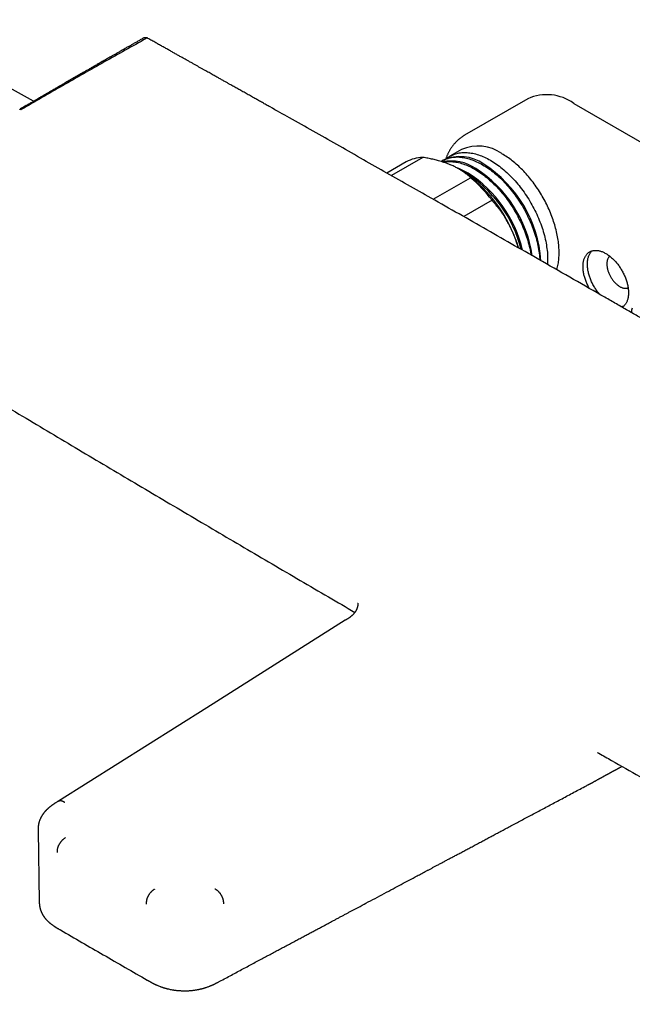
# Model space of a CAD drawing. Header units: millimetres. Extents: x 8 to 914, y 12 to 444.
# Tile 28 of 48: x 680 to 780, y 100 to 261. Entities that reach past the tile are written whole.
import ezdxf

# ---------------------------------------------------------------- set-up
doc = ezdxf.new("R2010")
doc.units = ezdxf.units.MM

msp = doc.modelspace()

# ---------------------------------------------------------------- linework, layer by layer
at = {"color": 7, "linetype": 'Continuous', "lineweight": 30}
for p, q in [((681.78, 247.41), (657.64, 260.75)), ((762.54, 247.82), (752.21, 241.86)), ((770.04, 247.08), (788.68, 236.32)), ((745.39, 238.25), (740.25, 235.28)), ((751.69, 239.51), (749.82, 238.43)), ((742.67, 237.5), (739.53, 235.69)), ((748.73, 237.79), (748.55, 237.69)), ((751.38, 236.3), (751.29, 236.35)), ((747.09, 231.4), (753.19, 234.92)), ((756.69, 231.23), (752.07, 228.56)), ((682.52, 128.23), (682.52, 128.24)), ((682.52, 128.23), (682.72, 116.59)), ((682.72, 116.59), (682.72, 116.58)), ((700.35, 103.78), (700.36, 103.77))]:
    msp.add_line(p, q, dxfattribs=at)
at = {"color": 7, "linetype": 'Continuous', "lineweight": 30, "flags": 128}
for points in [[(748.36, 237.58), (748.38, 237.59), (748.55, 237.69), (748.72, 237.79), (748.9, 237.87), (749.09, 237.95), (749.27, 238.03), (749.47, 238.09), (749.66, 238.15), (749.86, 238.19), (750.07, 238.23), (750.27, 238.27), (750.48, 238.29), (750.7, 238.3), (750.91, 238.31), (751.13, 238.31), (751.36, 238.3), (751.58, 238.28), (751.81, 238.25), (752.04, 238.22), (752.27, 238.18), (752.5, 238.12), (752.74, 238.07), (752.98, 238), (753.21, 237.92), (753.45, 237.84), (753.7, 237.75), (753.94, 237.65), (754.18, 237.54), (754.42, 237.43), (754.67, 237.3), (754.91, 237.17), (755.16, 237.04), (755.4, 236.89), (755.65, 236.74), (755.89, 236.58), (756.13, 236.41), (756.38, 236.24), (756.62, 236.06), (756.86, 235.87), (757.1, 235.68), (757.34, 235.48), (757.58, 235.27), (757.81, 235.06), (758.05, 234.84), (758.28, 234.62), (758.51, 234.39), (758.74, 234.15), (758.96, 233.91), (759.18, 233.66), (759.4, 233.41), (759.62, 233.15), (759.83, 232.89), (760.04, 232.63), (760.25, 232.36), (760.45, 232.08), (760.65, 231.8), (760.85, 231.52), (761.04, 231.23), (761.23, 230.94), (761.41, 230.65), (761.59, 230.36), (761.77, 230.06), (761.94, 229.76), (762.1, 229.45), (762.27, 229.15), (762.42, 228.84), (762.57, 228.53), (762.72, 228.22), (762.86, 227.91), (763, 227.59), (763.13, 227.28), (763.25, 226.97), (763.37, 226.65), (763.49, 226.33), (763.6, 226.02), (763.7, 225.7), (763.79, 225.39), (763.89, 225.07), (763.97, 224.76), (764.05, 224.44), (764.12, 224.13), (764.19, 223.82), (764.25, 223.51), (764.3, 223.21), (764.35, 222.9), (764.39, 222.6), (764.43, 222.3), (764.45, 222), (764.48, 221.71), (764.49, 221.47)], [(749.3, 238.07), (749.32, 238.09), (749.48, 238.21), (749.65, 238.32), (749.82, 238.43), (750, 238.52), (750.18, 238.61), (750.36, 238.69), (750.55, 238.76), (750.74, 238.83), (750.94, 238.88), (751.14, 238.93), (751.34, 238.97), (751.55, 239), (751.76, 239.02), (751.97, 239.04), (752.19, 239.04), (752.41, 239.04), (752.63, 239.03), (752.85, 239.01), (753.08, 238.99), (753.31, 238.95), (753.54, 238.91), (753.78, 238.86), (754.01, 238.8), (754.25, 238.73), (754.49, 238.66), (754.73, 238.57), (754.97, 238.48), (755.21, 238.38), (755.45, 238.28), (755.7, 238.16), (755.94, 238.04), (756.19, 237.91), (756.43, 237.77), (756.68, 237.63), (756.92, 237.47), (757.16, 237.31), (757.41, 237.15), (757.65, 236.97), (757.89, 236.79), (758.13, 236.61), (758.37, 236.41), (758.61, 236.21), (758.85, 236.01), (759.09, 235.79), (759.32, 235.57), (759.55, 235.35), (759.78, 235.12), (760.01, 234.88), (760.23, 234.64), (760.46, 234.4), (760.67, 234.14), (760.89, 233.89), (761.1, 233.63), (761.31, 233.36), (761.52, 233.09), (761.73, 232.82), (761.93, 232.54), (762.12, 232.25), (762.31, 231.97), (762.5, 231.68), (762.69, 231.39), (762.87, 231.09), (763.04, 230.79), (763.21, 230.49), (763.38, 230.19), (763.54, 229.88), (763.7, 229.58), (763.85, 229.27), (763.99, 228.96), (764.13, 228.64), (764.27, 228.33), (764.4, 228.01), (764.53, 227.7), (764.65, 227.38), (764.76, 227.07), (764.87, 226.75), (764.97, 226.44), (765.07, 226.12), (765.16, 225.81), (765.24, 225.49), (765.32, 225.18), (765.39, 224.87), (765.46, 224.56), (765.52, 224.25), (765.57, 223.94), (765.62, 223.64), (765.66, 223.33), (765.7, 223.03), (765.73, 222.74), (765.75, 222.44), (765.77, 222.15), (765.78, 221.86), (765.78, 221.58), (765.78, 221.3), (765.77, 221.02), (765.75, 220.75), (765.75, 220.75)], [(748.68, 237.48), (748.79, 237.5), (749, 237.53), (749.21, 237.55), (749.42, 237.57), (749.64, 237.57), (749.86, 237.57), (750.08, 237.56), (750.31, 237.54), (750.53, 237.52), (750.76, 237.48), (751, 237.44), (751.23, 237.39), (751.47, 237.33), (751.7, 237.26), (751.94, 237.19), (752.18, 237.1), (752.42, 237.01), (752.66, 236.91), (752.91, 236.81), (753.15, 236.69), (753.4, 236.57), (753.64, 236.44), (753.88, 236.3), (754.13, 236.16), (754.37, 236), (754.62, 235.84), (754.86, 235.68), (755.11, 235.5), (755.35, 235.32), (755.59, 235.14), (755.83, 234.94), (756.07, 234.74), (756.3, 234.54), (756.54, 234.32), (756.77, 234.11), (757.01, 233.88), (757.24, 233.65), (757.46, 233.41), (757.69, 233.17), (757.91, 232.93), (758.13, 232.67), (758.35, 232.42), (758.56, 232.16), (758.77, 231.89), (758.98, 231.62), (759.18, 231.35), (759.38, 231.07), (759.58, 230.79), (759.77, 230.5), (759.96, 230.21), (760.14, 229.92), (760.32, 229.62), (760.5, 229.32), (760.67, 229.02), (760.83, 228.72), (760.99, 228.41), (761.15, 228.11), (761.3, 227.8), (761.45, 227.49), (761.59, 227.17), (761.73, 226.86), (761.86, 226.55), (761.98, 226.23), (762.1, 225.91), (762.21, 225.6), (762.32, 225.28), (762.42, 224.97), (762.52, 224.65), (762.61, 224.34), (762.7, 224.02), (762.78, 223.71), (762.85, 223.4), (762.91, 223.09), (762.97, 222.78), (763.03, 222.47), (763.06, 222.29)], [(767.28, 219.87), (767.29, 219.91), (767.35, 220.12), (767.4, 220.33), (767.45, 220.55), (767.49, 220.77), (767.53, 220.99), (767.56, 221.22), (767.59, 221.45), (767.61, 221.69), (767.63, 221.92), (767.64, 222.17), (767.65, 222.41), (767.65, 222.66), (767.65, 222.91), (767.64, 223.17), (767.63, 223.42), (767.61, 223.68), (767.59, 223.94), (767.56, 224.21), (767.53, 224.47), (767.49, 224.74), (767.45, 225.01), (767.4, 225.28), (767.35, 225.55), (767.29, 225.83), (767.23, 226.1), (767.17, 226.38), (767.09, 226.65), (767.02, 226.93), (766.94, 227.21), (766.85, 227.49), (766.76, 227.77), (766.67, 228.05), (766.57, 228.32), (766.47, 228.6), (766.36, 228.88), (766.25, 229.16), (766.13, 229.44), (766.01, 229.72), (765.89, 229.99), (765.76, 230.27), (765.63, 230.54), (765.49, 230.81), (765.35, 231.08), (765.21, 231.35), (765.06, 231.62), (764.91, 231.89), (764.75, 232.15), (764.59, 232.41), (764.43, 232.67), (764.27, 232.93), (764.1, 233.18), (763.93, 233.43), (763.75, 233.68), (763.58, 233.93), (763.4, 234.17), (763.21, 234.41), (763.03, 234.64), (762.84, 234.88), (762.65, 235.1), (762.46, 235.33), (762.26, 235.55), (762.07, 235.77), (761.87, 235.98), (761.67, 236.19), (761.46, 236.39), (761.26, 236.59), (761.05, 236.79), (760.85, 236.98), (760.64, 237.16), (760.43, 237.34), (760.22, 237.52), (760, 237.69)], [(772.61, 216.82), (772.56, 216.89), (772.48, 217.04), (772.4, 217.2), (772.33, 217.35), (772.26, 217.51), (772.19, 217.66), (772.12, 217.82), (772.06, 217.97), (772, 218.13), (771.94, 218.29), (771.89, 218.44), (771.84, 218.6), (771.8, 218.76), (771.76, 218.91), (771.72, 219.07), (771.69, 219.22), (771.66, 219.37), (771.63, 219.53), (771.61, 219.68), (771.59, 219.83), (771.58, 219.97), (771.57, 220.12), (771.56, 220.26), (771.56, 220.4), (771.56, 220.54), (771.57, 220.68), (771.58, 220.81), (771.59, 220.94), (771.61, 221.07), (771.63, 221.2), (771.66, 221.32), (771.69, 221.44), (771.72, 221.56), (771.76, 221.67), (771.8, 221.78), (771.84, 221.88), (771.89, 221.98), (771.94, 222.08), (772, 222.17), (772.06, 222.26), (772.12, 222.34), (772.19, 222.42), (772.26, 222.5), (772.33, 222.57), (772.4, 222.64), (772.48, 222.7), (772.56, 222.75), (772.65, 222.81), (772.74, 222.85), (772.83, 222.9), (772.92, 222.93), (773.01, 222.97), (773.11, 222.99), (773.21, 223.02), (773.31, 223.03), (773.42, 223.04), (773.52, 223.05), (773.63, 223.05), (773.74, 223.05), (773.85, 223.04), (773.97, 223.03), (774.08, 223.01), (774.2, 222.98), (774.31, 222.96), (774.43, 222.92), (774.55, 222.88), (774.67, 222.84), (774.79, 222.79), (774.91, 222.74), (775.03, 222.68), (775.15, 222.61), (775.27, 222.55), (775.4, 222.47), (775.52, 222.4), (775.64, 222.32), (775.76, 222.23), (775.88, 222.14), (776, 222.05), (776.12, 221.95), (776.23, 221.85), (776.35, 221.74), (776.47, 221.63), (776.58, 221.52), (776.69, 221.4), (776.81, 221.28), (776.92, 221.16), (777.02, 221.03), (777.13, 220.9), (777.23, 220.77), (777.34, 220.63), (777.44, 220.5), (777.53, 220.36), (777.63, 220.21), (777.72, 220.07), (777.81, 219.92), (777.9, 219.78), (777.98, 219.63), (778.06, 219.48), (778.14, 219.32), (778.22, 219.17), (778.29, 219.02), (778.36, 218.86), (778.43, 218.7), (778.49, 218.55), (778.55, 218.39), (778.6, 218.23), (778.66, 218.08), (778.7, 217.92), (778.75, 217.76), (778.79, 217.61), (778.83, 217.45), (778.86, 217.3), (778.89, 217.15), (778.91, 216.99), (778.94, 216.84), (778.95, 216.69), (778.97, 216.55), (778.98, 216.4), (778.98, 216.26), (778.99, 216.12), (778.98, 215.98), (778.98, 215.84), (778.97, 215.71), (778.95, 215.58), (778.94, 215.45), (778.91, 215.32), (778.89, 215.2), (778.86, 215.08), (778.83, 214.96), (778.79, 214.85), (778.75, 214.74), (778.7, 214.64), (778.66, 214.54), (778.6, 214.44), (778.55, 214.35), (778.49, 214.26), (778.43, 214.18), (778.36, 214.1), (778.29, 214.02), (778.22, 213.95), (778.14, 213.88), (778.06, 213.82), (777.98, 213.77), (777.96, 213.75)], [(774.25, 215.87), (774.23, 215.9), (774.12, 216.03), (774.02, 216.16), (773.92, 216.29), (773.82, 216.43), (773.72, 216.57), (773.63, 216.71), (773.53, 216.86), (773.44, 217), (773.36, 217.15), (773.27, 217.3), (773.19, 217.45), (773.11, 217.61), (773.04, 217.76), (772.96, 217.91), (772.89, 218.07), (772.83, 218.22), (772.77, 218.38), (772.71, 218.54), (772.65, 218.69), (772.6, 218.85), (772.55, 219.01), (772.51, 219.16), (772.47, 219.32), (772.43, 219.47), (772.4, 219.63), (772.37, 219.78), (772.34, 219.93), (772.32, 220.08), (772.3, 220.23), (772.29, 220.38), (772.28, 220.53), (772.27, 220.67), (772.27, 220.81), (772.27, 220.95), (772.28, 221.09), (772.29, 221.22), (772.3, 221.35), (772.32, 221.48), (772.34, 221.61), (772.37, 221.73), (772.4, 221.85), (772.43, 221.96), (772.47, 222.08), (772.51, 222.18), (772.55, 222.29), (772.6, 222.39), (772.65, 222.49), (772.71, 222.58), (772.77, 222.67), (772.83, 222.75), (772.89, 222.83), (772.96, 222.91), (773.03, 222.97)], [(775.94, 222.09), (775.9, 222.06), (775.84, 222), (775.79, 221.95), (775.74, 221.88), (775.7, 221.82), (775.66, 221.75), (775.62, 221.67), (775.58, 221.59), (775.55, 221.51), (775.53, 221.42), (775.51, 221.33), (775.49, 221.24), (775.47, 221.14), (775.46, 221.04), (775.45, 220.94), (775.45, 220.84), (775.45, 220.73), (775.46, 220.62), (775.47, 220.51), (775.48, 220.4), (775.5, 220.28), (775.52, 220.17), (775.54, 220.05), (775.57, 219.94), (775.6, 219.82), (775.64, 219.7), (775.68, 219.58), (775.72, 219.46), (775.77, 219.34), (775.82, 219.23), (775.87, 219.11), (775.93, 218.99), (775.99, 218.88), (776.05, 218.76), (776.11, 218.65), (776.18, 218.54), (776.25, 218.43), (776.33, 218.32), (776.4, 218.22), (776.48, 218.12), (776.56, 218.02), (776.64, 217.92), (776.72, 217.83), (776.81, 217.74), (776.89, 217.66), (776.98, 217.57), (777.07, 217.5), (777.16, 217.42), (777.25, 217.35), (777.34, 217.28), (777.43, 217.22), (777.53, 217.16), (777.62, 217.11), (777.71, 217.06), (777.8, 217.02), (777.89, 216.98), (777.98, 216.95), (778.07, 216.92), (778.16, 216.89), (778.25, 216.87), (778.34, 216.86), (778.42, 216.85), (778.5, 216.85), (778.59, 216.85), (778.67, 216.86), (778.74, 216.87), (778.82, 216.89), (778.89, 216.91), (778.93, 216.92)], [(732.72, 162.58), (710.07, 148.3), (685.84, 133.02)]]:
    msp.add_lwpolyline(points, dxfattribs=at)
at = {"color": 7, "linetype": 'Continuous', "lineweight": 30}
for centre, radius, start, end in [((765.65, 240.94), 7.55, 54.4092, 114.2803), ((754.43, 233.44), 6.66, 54.4092, 114.2803), ((745.5, 232.5), 5.74, 91.1686, 119.5466), ((751.46, 231.73), 6.66, 54.4092, 114.2803), ((751.17, 226.59), 14.18, 51.4969, 59.8226), ((749.96, 230.26), 7.39, 56.2888, 100.8705), ((744.32, 219.96), 20.41, 3.9313, 57.3236), ((747.4, 226.44), 10.69, 59.7221, 70.0736), ((739.41, 217.37), 22.4, 24.4685, 57.6902), ((741.65, 218.35), 20.38, 13.7877, 58.9708), ((741.54, 218.29), 20.7, 13.3476, 57.0845), ((742.85, 219.06), 20.66, 8.6551, 57.1161), ((737.87, 216.91), 23.65, 37.261, 49.611), ((737.9, 216.1), 24.3, 17.5366, 25.7196), ((777.66, 215.89), 2.01, 272.0686, 286.4969), ((781.43, 212.75), 2, 155.1015, 175.7315)]:
    msp.add_arc(centre, radius, start, end, dxfattribs=at)
for points, knots in [([(699.83, 257.8), (699.66, 257.7), (699.33, 257.51), (698.84, 257.23), (698.36, 256.96), (697.9, 256.69), (697.44, 256.43), (696.97, 256.17), (696.49, 255.89), (695.99, 255.61), (695.51, 255.33), (695.07, 255.08), (694.65, 254.84), (694.26, 254.62), (693.89, 254.4), (693.52, 254.19), (693.17, 253.99), (692.83, 253.8), (692.51, 253.61), (692.2, 253.43), (691.9, 253.26), (691.61, 253.1), (691.33, 252.94), (691.07, 252.79), (690.82, 252.64), (690.58, 252.5), (690.34, 252.37), (689.93, 252.13), (689.34, 251.79), (688.57, 251.35), (687.8, 250.9), (687.03, 250.46), (686.42, 250.1), (685.97, 249.85), (685.71, 249.69), (685.45, 249.54), (685.2, 249.4), (684.96, 249.26), (684.74, 249.13), (684.51, 249), (684.29, 248.87), (684.07, 248.74), (683.87, 248.62), (683.71, 248.53), (683.59, 248.46), (683.51, 248.42), (683.44, 248.37), (683.36, 248.33), (683.27, 248.28), (683.17, 248.22), (683.05, 248.15), (682.93, 248.08), (682.79, 248), (682.64, 247.91), (682.47, 247.81), (682.3, 247.71), (682.11, 247.6), (681.91, 247.49), (681.7, 247.36), (681.47, 247.23), (681.23, 247.09), (680.98, 246.94), (680.71, 246.79), (680.43, 246.62), (680.14, 246.45), (679.83, 246.28), (679.62, 246.15), (679.52, 246.09)], [0, 0, 0, 0, 0.024616, 0.048681, 0.072194, 0.095155, 0.117564, 0.139422, 0.164474, 0.188758, 0.212276, 0.235028, 0.254693, 0.273747, 0.292189, 0.310019, 0.327238, 0.343846, 0.359841, 0.375225, 0.389997, 0.404157, 0.417706, 0.430642, 0.442967, 0.454718, 0.46639, 0.478137, 0.515544, 0.553689, 0.591166, 0.62933, 0.668179, 0.681416, 0.694649, 0.707434, 0.719705, 0.73146, 0.742701, 0.753427, 0.764765, 0.775464, 0.785525, 0.794947, 0.79897, 0.802863, 0.806628, 0.810392, 0.814722, 0.819689, 0.825291, 0.831516, 0.838374, 0.845866, 0.853991, 0.862749, 0.871967, 0.881797, 0.892238, 0.903289, 0.915196, 0.92774, 0.940919, 0.954735, 0.969187, 0.984275, 1, 1, 1, 1]), ([(700.2, 257.68), (699.06, 257.04), (696.76, 255.76), (693.34, 253.84), (689.93, 251.91), (686.53, 249.97), (683.15, 248.02), (680.9, 246.72), (679.78, 246.07)], [0, 0, 0, 0, 0.166633, 0.333283, 0.499947, 0.666623, 0.833309, 1, 1, 1, 1]), ([(700.46, 257.7), (700.44, 257.72), (700.4, 257.73), (700.35, 257.76), (700.31, 257.77), (700.28, 257.78), (700.24, 257.79), (700.18, 257.8), (700.1, 257.81), (700.02, 257.81), (699.96, 257.81), (699.91, 257.8), (699.87, 257.79), (699.83, 257.78), (699.77, 257.76), (699.73, 257.73), (699.71, 257.72)], [0, 0, 0, 0, 0.085196, 0.154243, 0.207028, 0.244956, 0.281224, 0.377757, 0.478243, 0.581469, 0.683138, 0.721457, 0.767976, 0.830082, 0.907562, 1, 1, 1, 1]), ([(700.2, 257.68), (700.17, 257.69), (700.11, 257.73), (700.02, 257.76), (699.93, 257.77), (699.85, 257.77), (699.78, 257.76), (699.73, 257.73), (699.71, 257.72)], [0, 0, 0, 0, 0.171613, 0.340047, 0.506416, 0.671522, 0.835923, 1, 1, 1, 1]), ([(791.63, 205.87), (791.45, 205.98), (791.08, 206.19), (790.53, 206.51), (790, 206.82), (789.48, 207.12), (788.97, 207.41), (788.48, 207.69), (788.01, 207.96), (787.55, 208.23), (787.1, 208.49), (786.65, 208.74), (786.22, 208.99), (785.8, 209.23), (785.4, 209.47), (785.01, 209.69), (784.63, 209.91), (784.26, 210.12), (783.91, 210.33), (783.56, 210.52), (783.24, 210.71), (782.92, 210.89), (782.62, 211.07), (782.33, 211.23), (782.06, 211.39), (781.81, 211.53), (781.58, 211.66), (781.36, 211.79), (781.14, 211.92), (780.92, 212.05), (780.47, 212.31), (779.78, 212.7), (778.87, 213.22), (777.94, 213.76), (777.01, 214.29), (776.06, 214.84), (773.74, 216.17), (770.03, 218.3), (763.6, 221.98), (755.85, 226.41), (747.22, 231.32), (739.04, 235.96), (731.33, 240.33), (725.13, 243.84), (721.28, 246.01), (719.8, 246.84), (719.17, 247.19), (718.55, 247.54), (717.9, 247.91), (717.22, 248.29), (716.52, 248.69), (715.83, 249.07), (715.16, 249.45), (714.51, 249.82), (714.01, 250.1), (713.66, 250.29), (713.46, 250.41), (713.24, 250.53), (713.01, 250.66), (712.76, 250.8), (712.51, 250.94), (712.26, 251.08), (712, 251.23), (711.73, 251.38), (711.44, 251.54), (711.14, 251.71), (710.81, 251.9), (710.46, 252.1), (710.09, 252.3), (709.71, 252.51), (709.32, 252.74), (708.91, 252.96), (708.49, 253.2), (708.06, 253.44), (707.62, 253.69), (707.16, 253.95), (706.69, 254.21), (706.2, 254.48), (705.7, 254.76), (705.19, 255.05), (704.67, 255.34), (704.12, 255.65), (703.55, 255.97), (702.96, 256.3), (702.36, 256.64), (701.74, 256.99), (701.1, 257.34), (700.67, 257.58), (700.46, 257.7)], [0, 0, 0, 0, 0.00614, 0.012138, 0.017993, 0.023706, 0.029276, 0.034609, 0.039804, 0.044862, 0.049783, 0.054662, 0.059399, 0.063993, 0.068444, 0.072751, 0.076916, 0.080938, 0.084817, 0.088553, 0.092146, 0.095596, 0.098904, 0.102068, 0.105089, 0.107733, 0.110257, 0.112684, 0.115107, 0.117537, 0.119973, 0.129923, 0.139974, 0.150128, 0.160385, 0.170743, 0.181163, 0.236988, 0.292813, 0.3925, 0.492187, 0.57677, 0.661354, 0.745937, 0.78095, 0.787828, 0.794705, 0.801555, 0.808291, 0.816154, 0.823848, 0.831373, 0.838728, 0.845914, 0.85293, 0.855103, 0.85737, 0.859768, 0.862297, 0.864956, 0.867746, 0.870496, 0.873363, 0.876345, 0.879444, 0.882659, 0.886384, 0.890254, 0.894269, 0.898428, 0.902732, 0.907181, 0.911775, 0.916513, 0.921396, 0.926423, 0.931596, 0.936913, 0.942374, 0.947981, 0.953732, 0.959627, 0.965959, 0.97245, 0.979099, 0.985907, 0.992874, 1, 1, 1, 1]), ([(679.52, 246.09), (679.52, 246.09), (679.54, 246.11), (679.58, 246.12), (679.64, 246.12), (679.71, 246.1), (679.76, 246.08), (679.78, 246.07)], [0, 0, 0, 0, 0.008905, 0.268653, 0.523279, 0.76824, 1, 1, 1, 1]), ([(752.21, 241.86), (752.18, 241.84), (752.09, 241.79), (751.96, 241.71), (751.81, 241.61), (751.66, 241.5), (751.52, 241.4), (751.37, 241.28), (751.24, 241.17), (751.1, 241.05), (750.97, 240.93), (750.84, 240.8), (750.71, 240.67), (750.59, 240.53), (750.47, 240.39), (750.35, 240.24), (750.24, 240.1), (750.13, 239.94), (750.02, 239.79), (749.92, 239.63), (749.81, 239.46), (749.72, 239.3), (749.62, 239.13), (749.53, 238.95), (749.45, 238.77), (749.36, 238.59), (749.28, 238.4), (749.21, 238.21), (749.16, 238.08), (749.13, 238), (749.13, 238)], [0, 0, 0, 0, 0.023927, 0.060116, 0.096307, 0.132515, 0.168752, 0.205033, 0.24137, 0.277777, 0.314265, 0.350846, 0.387532, 0.424334, 0.461262, 0.498325, 0.535532, 0.572889, 0.610404, 0.648082, 0.685927, 0.723942, 0.762129, 0.800488, 0.839019, 0.87772, 0.916587, 0.955617, 0.994804, 1, 1, 1, 1]), ([(750, 236.99), (749.95, 237.01), (749.77, 237.09), (749.46, 237.21), (749.03, 237.36), (748.6, 237.51), (748.18, 237.63), (747.79, 237.74), (747.41, 237.84), (747.02, 237.93), (746.63, 238.01), (746.22, 238.1), (745.81, 238.17), (745.53, 238.22), (745.39, 238.25)], [0, 0, 0, 0, 0.034084, 0.133154, 0.232291, 0.331433, 0.430509, 0.509643, 0.588778, 0.670319, 0.751874, 0.833418, 0.916708, 1, 1, 1, 1]), ([(753.19, 234.92), (753.13, 234.99), (752.99, 235.11), (752.78, 235.3), (752.55, 235.49), (752.32, 235.67), (752.07, 235.85), (751.81, 236.03), (751.54, 236.2), (751.26, 236.37), (750.96, 236.53), (750.65, 236.69), (750.33, 236.85), (750.11, 236.94), (750, 236.99)], [0, 0, 0, 0, 0.081944, 0.163886, 0.246136, 0.328397, 0.410644, 0.494349, 0.57809, 0.661826, 0.745526, 0.830344, 0.915183, 1, 1, 1, 1]), ([(759.8, 226.64), (759.77, 226.7), (759.67, 226.89), (759.51, 227.22), (759.3, 227.61), (759.08, 227.99), (758.85, 228.37), (758.61, 228.75), (758.37, 229.11), (758.11, 229.47), (757.82, 229.87), (757.48, 230.3), (757.09, 230.77), (756.83, 231.08), (756.69, 231.23)], [0, 0, 0, 0, 0.034084, 0.113224, 0.192398, 0.271574, 0.350717, 0.429831, 0.508975, 0.588122, 0.667241, 0.778147, 0.889086, 1, 1, 1, 1]), ([(760.98, 223.47), (760.98, 223.49), (760.93, 223.65), (760.84, 223.96), (760.7, 224.41), (760.54, 224.86), (760.37, 225.31), (760.19, 225.76), (760, 226.2), (759.86, 226.5), (759.8, 226.64)], [0, 0, 0, 0, 0.0129249, 0.1503933, 0.2878605, 0.4291381, 0.5704474, 0.7117218, 0.8558611, 1, 1, 1, 1]), ([(664.24, 205.4), (664.38, 205.32), (664.86, 205.04), (666.86, 203.83), (670.24, 201.79), (674.82, 199.04), (679.4, 196.3), (683.99, 193.56), (688.57, 190.83), (693.16, 188.09), (697.76, 185.37), (702.35, 182.65), (706.95, 179.93), (711.55, 177.21), (716.15, 174.5), (720.75, 171.8), (725.36, 169.1), (729.87, 166.46), (732.85, 164.72), (734.29, 163.88)], [0, 0, 0, 0, 0.00594, 0.02044, 0.086021, 0.151602, 0.217185, 0.282767, 0.34835, 0.413934, 0.479518, 0.545102, 0.610687, 0.676272, 0.741857, 0.807443, 0.873029, 0.938615, 1, 1, 1, 1]), ([(734.73, 165.38), (734.73, 165.38), (734.73, 165.38), (734.73, 165.38), (734.73, 165.38), (734.74, 165.37), (734.74, 165.36), (734.74, 165.35), (734.74, 165.32), (734.75, 165.3), (734.75, 165.28), (734.75, 165.27), (734.75, 165.25), (734.75, 165.23), (734.75, 165.2), (734.75, 165.17), (734.75, 165.15), (734.75, 165.12), (734.75, 165.1), (734.75, 165.08), (734.75, 165.06), (734.75, 165.04), (734.74, 165.01), (734.74, 164.98), (734.74, 164.95), (734.73, 164.92), (734.73, 164.89), (734.72, 164.85), (734.71, 164.81), (734.7, 164.76), (734.69, 164.72), (734.68, 164.66), (734.66, 164.61), (734.64, 164.56), (734.63, 164.52), (734.61, 164.47), (734.59, 164.43), (734.57, 164.38), (734.55, 164.34), (734.54, 164.3), (734.52, 164.27), (734.51, 164.25), (734.5, 164.23), (734.49, 164.2), (734.48, 164.18), (734.46, 164.15), (734.44, 164.11), (734.41, 164.06), (734.37, 164), (734.33, 163.94), (734.3, 163.9), (734.29, 163.88)], [0, 0, 0, 0, 0.010917, 0.022543, 0.04462, 0.069811, 0.099817, 0.132585, 0.166236, 0.198528, 0.219818, 0.239446, 0.259118, 0.278421, 0.299993, 0.325573, 0.345179, 0.365241, 0.382631, 0.39693, 0.410218, 0.42325, 0.440266, 0.460347, 0.480354, 0.498285, 0.515496, 0.534904, 0.558131, 0.584206, 0.611101, 0.635907, 0.661938, 0.687539, 0.710279, 0.729421, 0.749098, 0.770749, 0.796944, 0.810019, 0.82318, 0.834773, 0.844755, 0.853285, 0.863684, 0.877278, 0.895928, 0.918462, 0.944892, 0.975237, 1, 1, 1, 1]), ([(734.29, 163.88), (734.27, 163.85), (734.22, 163.78), (734.14, 163.69), (734.06, 163.6), (733.98, 163.51), (733.91, 163.44), (733.83, 163.37), (733.76, 163.31), (733.68, 163.24), (733.61, 163.19), (733.53, 163.13), (733.44, 163.06), (733.34, 162.98), (733.23, 162.91), (733.14, 162.85), (733.08, 162.81), (733.04, 162.79), (733, 162.76), (732.96, 162.74), (732.92, 162.7), (732.86, 162.67), (732.79, 162.62), (732.74, 162.59), (732.72, 162.58)], [0, 0, 0, 0, 0.06475, 0.13083, 0.19176, 0.248016, 0.300363, 0.348793, 0.400829, 0.44741, 0.489887, 0.533542, 0.591566, 0.652313, 0.715719, 0.77738, 0.80014, 0.822078, 0.843198, 0.863769, 0.889207, 0.921642, 0.961068, 1, 1, 1, 1]), ([(773.95, 140.97), (773.95, 140.97), (773.95, 140.97), (773.95, 140.97), (773.96, 140.96), (773.97, 140.96), (773.99, 140.95), (774.01, 140.94), (774.02, 140.93), (774.04, 140.92), (774.08, 140.9), (774.12, 140.88), (774.14, 140.86), (774.15, 140.86)], [0, 0, 0, 0, 0.087018, 0.195743, 0.323003, 0.441931, 0.560106, 0.622202, 0.685363, 0.750712, 0.833373, 0.940251, 1, 1, 1, 1]), ([(774.15, 140.86), (774.84, 140.46), (777.07, 139.19), (780.85, 137.03), (785.49, 134.38), (790.14, 131.74), (794.78, 129.11), (799.43, 126.48), (804.08, 123.85), (808.73, 121.23), (813.39, 118.61), (818.05, 116), (822.71, 113.39), (827.37, 110.79), (832.03, 108.19), (836.7, 105.59), (841.37, 103), (844.85, 101.08), (846.77, 100.01), (847.14, 99.81)], [0, 0, 0, 0, 0.028374, 0.092157, 0.15594, 0.219722, 0.283504, 0.347286, 0.411068, 0.474849, 0.53863, 0.602411, 0.666191, 0.729971, 0.793751, 0.85753, 0.921308, 0.985087, 1, 1, 1, 1]), ([(772.37, 135.68), (772.39, 135.69), (772.46, 135.73), (772.57, 135.79), (772.68, 135.85), (772.78, 135.9), (772.86, 135.94), (772.93, 135.98), (772.99, 136.01), (773.03, 136.04), (773.07, 136.05), (773.09, 136.07), (773.11, 136.08), (773.14, 136.09), (773.18, 136.11), (773.22, 136.13), (773.27, 136.16), (773.33, 136.2), (773.41, 136.24), (773.49, 136.28), (773.57, 136.32), (773.67, 136.38), (773.8, 136.45), (773.92, 136.52), (774.01, 136.57), (774.08, 136.61), (774.15, 136.64), (774.21, 136.68), (774.27, 136.71), (774.31, 136.73), (774.34, 136.75), (774.37, 136.76), (774.4, 136.78), (774.43, 136.8), (774.47, 136.82), (774.53, 136.85), (774.59, 136.89), (774.67, 136.93), (774.75, 136.97), (774.85, 137.03), (774.97, 137.1), (775.1, 137.17), (775.22, 137.24), (775.33, 137.3), (775.43, 137.35), (775.51, 137.4), (775.58, 137.43), (775.64, 137.47), (775.7, 137.5), (775.77, 137.54), (775.85, 137.59), (775.95, 137.64), (776.05, 137.69), (776.16, 137.75), (776.27, 137.81), (776.38, 137.87), (776.49, 137.93), (776.59, 137.99), (776.68, 138.04), (776.77, 138.08), (776.85, 138.13), (776.94, 138.17), (777.01, 138.21), (777.08, 138.25), (777.15, 138.29), (777.2, 138.32), (777.25, 138.34), (777.29, 138.36), (777.33, 138.38), (777.38, 138.41), (777.43, 138.44), (777.5, 138.47), (777.6, 138.52), (777.73, 138.59), (777.85, 138.65), (777.91, 138.69), (777.93, 138.7)], [0, 0, 0, 0, 0.013763, 0.036078, 0.05599, 0.073498, 0.088603, 0.101099, 0.111276, 0.119135, 0.124675, 0.128442, 0.132262, 0.13724, 0.143377, 0.150672, 0.159126, 0.1708, 0.184141, 0.198777, 0.213273, 0.227489, 0.254594, 0.280617, 0.293449, 0.306001, 0.318272, 0.329823, 0.339595, 0.347415, 0.353475, 0.357773, 0.361516, 0.367331, 0.37524, 0.385241, 0.397335, 0.411522, 0.426948, 0.441816, 0.468238, 0.492467, 0.514502, 0.534365, 0.552151, 0.567883, 0.57907, 0.589393, 0.600454, 0.613461, 0.628413, 0.645311, 0.664155, 0.684427, 0.704606, 0.724591, 0.744383, 0.763982, 0.779245, 0.794389, 0.809414, 0.824319, 0.838504, 0.851058, 0.862858, 0.872715, 0.880629, 0.88674, 0.893607, 0.902015, 0.912074, 0.923782, 0.937139, 0.963864, 0.991957, 1, 1, 1, 1]), ([(712.2, 103.58), (712.52, 103.75), (713.17, 104.09), (714.12, 104.6), (715.06, 105.1), (715.98, 105.6), (716.89, 106.08), (717.79, 106.56), (718.64, 107.02), (719.46, 107.45), (720.24, 107.87), (721, 108.28), (721.75, 108.68), (722.49, 109.07), (723.22, 109.46), (723.93, 109.84), (724.63, 110.22), (725.32, 110.59), (726, 110.95), (726.66, 111.3), (727.3, 111.64), (727.91, 111.97), (728.5, 112.28), (729.08, 112.59), (729.64, 112.89), (730.18, 113.18), (730.69, 113.45), (731.17, 113.71), (731.65, 113.97), (732.13, 114.22), (732.6, 114.47), (733.07, 114.72), (733.81, 115.12), (734.82, 115.65), (736.17, 116.38), (737.59, 117.13), (739.07, 117.92), (740.49, 118.68), (741.86, 119.41), (743.16, 120.11), (744.15, 120.64), (744.84, 121), (745.21, 121.2), (745.59, 121.41), (745.98, 121.61), (746.38, 121.82), (746.79, 122.04), (747.2, 122.26), (747.65, 122.5), (748.13, 122.76), (748.65, 123.03), (749.17, 123.32), (749.71, 123.6), (750.27, 123.9), (750.84, 124.2), (751.44, 124.52), (752.07, 124.86), (752.74, 125.22), (753.43, 125.58), (754.13, 125.96), (754.82, 126.33), (755.51, 126.7), (756.19, 127.06), (756.88, 127.43), (757.59, 127.8), (758.31, 128.19), (759.04, 128.58), (759.81, 128.99), (760.62, 129.42), (761.48, 129.88), (762.34, 130.34), (763.23, 130.81), (764.13, 131.29), (765.04, 131.78), (765.97, 132.27), (766.92, 132.78), (767.89, 133.29), (768.86, 133.81), (769.84, 134.34), (770.84, 134.87), (771.68, 135.32), (772.19, 135.59), (772.37, 135.68)], [0, 0, 0, 0, 0.016117, 0.031979, 0.047586, 0.062938, 0.078036, 0.092879, 0.107467, 0.120615, 0.133549, 0.146269, 0.158775, 0.171066, 0.183144, 0.195007, 0.206656, 0.21809, 0.22931, 0.240316, 0.251108, 0.261086, 0.270874, 0.280471, 0.289878, 0.299094, 0.307307, 0.315363, 0.323279, 0.331157, 0.339009, 0.346837, 0.35464, 0.375972, 0.397117, 0.422048, 0.446714, 0.471117, 0.493025, 0.514716, 0.53619, 0.542476, 0.548743, 0.555022, 0.561454, 0.568053, 0.574821, 0.581758, 0.588862, 0.597188, 0.605733, 0.614499, 0.623484, 0.632689, 0.642114, 0.651759, 0.662623, 0.673752, 0.685147, 0.696809, 0.708736, 0.71981, 0.731104, 0.742618, 0.754351, 0.766305, 0.778478, 0.790872, 0.804758, 0.818911, 0.833329, 0.848014, 0.862964, 0.878181, 0.893664, 0.909413, 0.925427, 0.941708, 0.957957, 0.974463, 0.991225, 1, 1, 1, 1]), ([(772.32, 135.66), (772.33, 135.66), (772.34, 135.67), (772.36, 135.68), (772.37, 135.68)], [0, 0, 0, 0, 0.281637, 1, 1, 1, 1]), ([(685.85, 133.03), (685.8, 133), (685.71, 132.94), (685.57, 132.86), (685.43, 132.77), (685.32, 132.7), (685.23, 132.64), (685.17, 132.6), (685.1, 132.55), (685.02, 132.5), (684.94, 132.44), (684.85, 132.38), (684.77, 132.32), (684.7, 132.26), (684.63, 132.22), (684.58, 132.17), (684.52, 132.12), (684.45, 132.07), (684.37, 132.01), (684.29, 131.94), (684.21, 131.87), (684.13, 131.8), (684.05, 131.73), (683.97, 131.65), (683.9, 131.58), (683.84, 131.52), (683.79, 131.46), (683.74, 131.42), (683.7, 131.37), (683.66, 131.33), (683.63, 131.29), (683.59, 131.25), (683.55, 131.2), (683.51, 131.15), (683.46, 131.09), (683.42, 131.03), (683.37, 130.97), (683.33, 130.92), (683.3, 130.87), (683.26, 130.81), (683.22, 130.76), (683.19, 130.71), (683.16, 130.67), (683.14, 130.62), (683.11, 130.58), (683.09, 130.54), (683.06, 130.49), (683.04, 130.45), (683.01, 130.4), (682.98, 130.35), (682.96, 130.3), (682.93, 130.25), (682.91, 130.2), (682.89, 130.15), (682.86, 130.09), (682.83, 130.03), (682.81, 129.97), (682.79, 129.9), (682.75, 129.82), (682.72, 129.72), (682.69, 129.62), (682.66, 129.52), (682.64, 129.43), (682.62, 129.34), (682.6, 129.24), (682.58, 129.12), (682.56, 128.99), (682.54, 128.86), (682.53, 128.75), (682.53, 128.66), (682.53, 128.6), (682.52, 128.55), (682.52, 128.5), (682.52, 128.46), (682.52, 128.42), (682.52, 128.36), (682.52, 128.3), (682.52, 128.26), (682.52, 128.23)], [0, 0, 0, 0, 0.025958, 0.053219, 0.079667, 0.10353, 0.117247, 0.130363, 0.142949, 0.156774, 0.1738, 0.192286, 0.208954, 0.223698, 0.236212, 0.246477, 0.258097, 0.273174, 0.28963, 0.306973, 0.322494, 0.339934, 0.35946, 0.376418, 0.393256, 0.409682, 0.4195, 0.430385, 0.440466, 0.44943, 0.458587, 0.467713, 0.47683, 0.487203, 0.500567, 0.515195, 0.52524, 0.537327, 0.548462, 0.557463, 0.569516, 0.580507, 0.587442, 0.596261, 0.606094, 0.613853, 0.62107, 0.6305, 0.639966, 0.648414, 0.658447, 0.670071, 0.677285, 0.686066, 0.697766, 0.709612, 0.720294, 0.731235, 0.744294, 0.765383, 0.784262, 0.799057, 0.814474, 0.830157, 0.846821, 0.865878, 0.88895, 0.910482, 0.93012, 0.939447, 0.948601, 0.957654, 0.96271, 0.968362, 0.974686, 0.981985, 0.990396, 1, 1, 1, 1]), ([(685.85, 133.03), (685.87, 133.04), (685.92, 133.07), (686, 133.09), (686.08, 133.11), (686.17, 133.11), (686.26, 133.11), (686.36, 133.09), (686.46, 133.06), (686.57, 133.02), (686.69, 132.96), (686.8, 132.9), (686.87, 132.86), (686.91, 132.83)], [0, 0, 0, 0, 0.0834374, 0.1694324, 0.2550299, 0.3400851, 0.4245068, 0.508262, 0.6079116, 0.70675, 0.804932, 0.9026197, 1, 1, 1, 1]), ([(686.99, 127.03), (686.96, 127.01), (686.89, 126.96), (686.79, 126.89), (686.68, 126.81), (686.58, 126.72), (686.48, 126.63), (686.38, 126.53), (686.3, 126.44), (686.21, 126.33), (686.13, 126.22), (686.06, 126.11), (685.98, 125.99), (685.92, 125.87), (685.86, 125.75), (685.8, 125.63), (685.75, 125.5), (685.71, 125.38), (685.68, 125.25), (685.65, 125.12), (685.63, 124.99), (685.62, 124.85), (685.62, 124.73), (685.62, 124.64), (685.62, 124.6)], [0, 0, 0, 0, 0.047996, 0.096207, 0.144778, 0.193822, 0.243435, 0.285261, 0.327528, 0.370203, 0.413224, 0.456495, 0.499898, 0.543305, 0.586584, 0.62962, 0.672314, 0.714602, 0.756453, 0.806094, 0.855164, 0.903757, 0.951988, 1, 1, 1, 1]), ([(701.57, 118.62), (701.55, 118.61), (701.52, 118.59), (701.45, 118.55), (701.38, 118.5), (701.31, 118.46), (701.25, 118.41), (701.2, 118.37), (701.16, 118.34), (701.12, 118.31), (701.09, 118.28), (701.07, 118.26), (701.05, 118.24), (701.03, 118.23), (701.02, 118.21), (701, 118.19), (700.98, 118.17), (700.96, 118.15), (700.94, 118.13), (700.92, 118.11), (700.9, 118.09), (700.85, 118.04), (700.78, 117.95), (700.69, 117.83), (700.61, 117.71), (700.56, 117.62), (700.52, 117.56), (700.5, 117.52), (700.49, 117.49), (700.47, 117.46), (700.45, 117.42), (700.42, 117.35), (700.38, 117.26), (700.33, 117.14), (700.3, 117.04), (700.27, 116.93), (700.24, 116.82), (700.22, 116.71), (700.21, 116.6), (700.2, 116.52), (700.19, 116.44), (700.19, 116.37), (700.19, 116.32), (700.19, 116.27), (700.19, 116.24), (700.19, 116.22), (700.19, 116.2), (700.19, 116.19), (700.19, 116.19), (700.19, 116.19), (700.19, 116.19)], [0, 0, 0, 0, 0.021441, 0.048076, 0.079972, 0.117232, 0.141184, 0.162683, 0.181704, 0.198218, 0.2122, 0.223623, 0.232467, 0.238715, 0.247623, 0.256552, 0.265501, 0.27447, 0.28346, 0.29247, 0.3015, 0.31055, 0.367838, 0.411673, 0.455768, 0.5, 0.512015, 0.523887, 0.535613, 0.547192, 0.558621, 0.569898, 0.620959, 0.65732, 0.691661, 0.723997, 0.768807, 0.80932, 0.845683, 0.878025, 0.906448, 0.93103, 0.951828, 0.968881, 0.982215, 0.991843, 0.99777, 0.999347, 0.999924, 1, 1, 1, 1]), ([(711.38, 118.7), (711.42, 118.68), (711.5, 118.64), (711.61, 118.57), (711.72, 118.49), (711.83, 118.4), (711.93, 118.31), (712.03, 118.21), (712.12, 118.11), (712.21, 118.01), (712.29, 117.9), (712.37, 117.78), (712.44, 117.66), (712.51, 117.54), (712.57, 117.41), (712.62, 117.28), (712.67, 117.16), (712.71, 117.03), (712.74, 116.9), (712.77, 116.76), (712.79, 116.63), (712.8, 116.49), (712.81, 116.36), (712.81, 116.28), (712.81, 116.23)], [0, 0, 0, 0, 0.048541, 0.097241, 0.146193, 0.195479, 0.245174, 0.286944, 0.329045, 0.37146, 0.414143, 0.457021, 0.500002, 0.542982, 0.58586, 0.628542, 0.670957, 0.713058, 0.754828, 0.804522, 0.853808, 0.90276, 0.951459, 1, 1, 1, 1]), ([(682.72, 116.58), (682.72, 116.57), (682.72, 116.53), (682.72, 116.47), (682.72, 116.42), (682.72, 116.38), (682.72, 116.34), (682.73, 116.27), (682.73, 116.19), (682.74, 116.09), (682.75, 115.99), (682.77, 115.9), (682.78, 115.81), (682.8, 115.71), (682.82, 115.62), (682.84, 115.54), (682.86, 115.45), (682.88, 115.37), (682.9, 115.29), (682.93, 115.23), (682.95, 115.15), (682.98, 115.07), (683.02, 114.98), (683.05, 114.9), (683.08, 114.82), (683.12, 114.75), (683.15, 114.69), (683.18, 114.63), (683.21, 114.58), (683.23, 114.52), (683.26, 114.48), (683.28, 114.44), (683.3, 114.4), (683.33, 114.35), (683.37, 114.29), (683.42, 114.23), (683.46, 114.16), (683.51, 114.09), (683.56, 114.02), (683.61, 113.95), (683.68, 113.87), (683.76, 113.77), (683.85, 113.66), (683.95, 113.56), (684.05, 113.46), (684.16, 113.36), (684.24, 113.29), (684.3, 113.23), (684.34, 113.19), (684.39, 113.15), (684.44, 113.11), (684.48, 113.08), (684.52, 113.05), (684.56, 113.02), (684.6, 112.98), (684.64, 112.95), (684.7, 112.91), (684.76, 112.86), (684.83, 112.81), (684.92, 112.75), (685.01, 112.68), (685.09, 112.62), (685.15, 112.58), (685.2, 112.55), (685.22, 112.54), (685.25, 112.52), (685.28, 112.5), (685.32, 112.47), (685.37, 112.44), (685.42, 112.41), (685.47, 112.38), (685.51, 112.35), (685.55, 112.33), (685.58, 112.31), (685.61, 112.29), (685.64, 112.27), (685.69, 112.24), (685.75, 112.21), (685.84, 112.16), (685.94, 112.09), (686.06, 112.03), (686.14, 111.98), (686.18, 111.96)], [0, 0, 0, 0, 0.007242, 0.015829, 0.022961, 0.028678, 0.033648, 0.038888, 0.055841, 0.071528, 0.086095, 0.100696, 0.11596, 0.131102, 0.146671, 0.161187, 0.176196, 0.191819, 0.203362, 0.214853, 0.227588, 0.242397, 0.259767, 0.275272, 0.288261, 0.301305, 0.315555, 0.324848, 0.335412, 0.345806, 0.354484, 0.361717, 0.368742, 0.375731, 0.390862, 0.404931, 0.417278, 0.433188, 0.445964, 0.46198, 0.475842, 0.500729, 0.52494, 0.54664, 0.571053, 0.597533, 0.617342, 0.626007, 0.636223, 0.646896, 0.657185, 0.666528, 0.674927, 0.682596, 0.689846, 0.700447, 0.711693, 0.724284, 0.73781, 0.756015, 0.774476, 0.791658, 0.806924, 0.812194, 0.817044, 0.821761, 0.827859, 0.835556, 0.844847, 0.855204, 0.864394, 0.873168, 0.880105, 0.885296, 0.891037, 0.898357, 0.907254, 0.917723, 0.934673, 0.954562, 0.977365, 1, 1, 1, 1]), ([(686.18, 111.96), (688.51, 110.61), (693.24, 107.88), (697.97, 105.15), (700.36, 103.77)], [0, 0, 0, 0, 0.493608, 1, 1, 1, 1]), ([(700.35, 103.78), (700.38, 103.76), (700.46, 103.72), (700.57, 103.65), (700.7, 103.57), (700.82, 103.51), (700.93, 103.45), (701.03, 103.39), (701.12, 103.35), (701.2, 103.3), (701.26, 103.27), (701.32, 103.24), (701.37, 103.22), (701.41, 103.2), (701.44, 103.18), (701.46, 103.17), (701.5, 103.15), (701.54, 103.13), (701.6, 103.1), (701.68, 103.06), (701.77, 103.02), (701.87, 102.98), (702.01, 102.91), (702.21, 102.83), (702.42, 102.74), (702.59, 102.68), (702.72, 102.64), (702.83, 102.6), (702.93, 102.56), (703, 102.54), (703.06, 102.52), (703.11, 102.51), (703.16, 102.49), (703.23, 102.47), (703.32, 102.44), (703.43, 102.41), (703.56, 102.38), (703.69, 102.35), (703.88, 102.3), (704.12, 102.25), (704.39, 102.2), (704.62, 102.16), (704.83, 102.13), (705.05, 102.1), (705.27, 102.08), (705.49, 102.06), (705.69, 102.05), (705.88, 102.04), (706.07, 102.03), (706.26, 102.02), (706.47, 102.02), (706.68, 102.02), (706.91, 102.03), (707.14, 102.04), (707.38, 102.06), (707.62, 102.08), (707.87, 102.11), (708.13, 102.14), (708.36, 102.18), (708.55, 102.21), (708.71, 102.24), (708.86, 102.27), (709.01, 102.3), (709.13, 102.33), (709.25, 102.36), (709.35, 102.38), (709.43, 102.41), (709.5, 102.42), (709.55, 102.44), (709.59, 102.45), (709.62, 102.46), (709.65, 102.47), (709.69, 102.48), (709.74, 102.49), (709.8, 102.51), (709.92, 102.55), (710.09, 102.61), (710.31, 102.69), (710.49, 102.75), (710.62, 102.81), (710.72, 102.85), (710.81, 102.89), (710.89, 102.92), (710.95, 102.95), (710.99, 102.97), (711.03, 102.98), (711.06, 103), (711.09, 103.01), (711.12, 103.02), (711.16, 103.04), (711.22, 103.07), (711.29, 103.1), (711.37, 103.14), (711.47, 103.19), (711.58, 103.25), (711.72, 103.32), (711.88, 103.4), (712.04, 103.49), (712.15, 103.55), (712.21, 103.58)], [0, 0, 0, 0, 0.009112, 0.023282, 0.036373, 0.048383, 0.059309, 0.069149, 0.077903, 0.085571, 0.092152, 0.097649, 0.102225, 0.105979, 0.108912, 0.111059, 0.113506, 0.117919, 0.12371, 0.130878, 0.139423, 0.148716, 0.158016, 0.179968, 0.201979, 0.213017, 0.224067, 0.234191, 0.242793, 0.248478, 0.253213, 0.256992, 0.259989, 0.266061, 0.273697, 0.282899, 0.293405, 0.303927, 0.314292, 0.338101, 0.361036, 0.376885, 0.392539, 0.408951, 0.426217, 0.44434, 0.457734, 0.471562, 0.485826, 0.500529, 0.515668, 0.531669, 0.54878, 0.567002, 0.584272, 0.602434, 0.621487, 0.64143, 0.66226, 0.67434, 0.686697, 0.699155, 0.710636, 0.720957, 0.730119, 0.738124, 0.744959, 0.750643, 0.755176, 0.758556, 0.760788, 0.762494, 0.765451, 0.769671, 0.77515, 0.781418, 0.800178, 0.819065, 0.837887, 0.846726, 0.855471, 0.864122, 0.872461, 0.876999, 0.880923, 0.884231, 0.886925, 0.88918, 0.89221, 0.896392, 0.901727, 0.908215, 0.915856, 0.924651, 0.936728, 0.950467, 0.965868, 0.982929, 1, 1, 1, 1])]:
    msp.add_open_spline(points, degree=3, knots=knots, dxfattribs=at)

doc.saveas('drawing.dxf')
